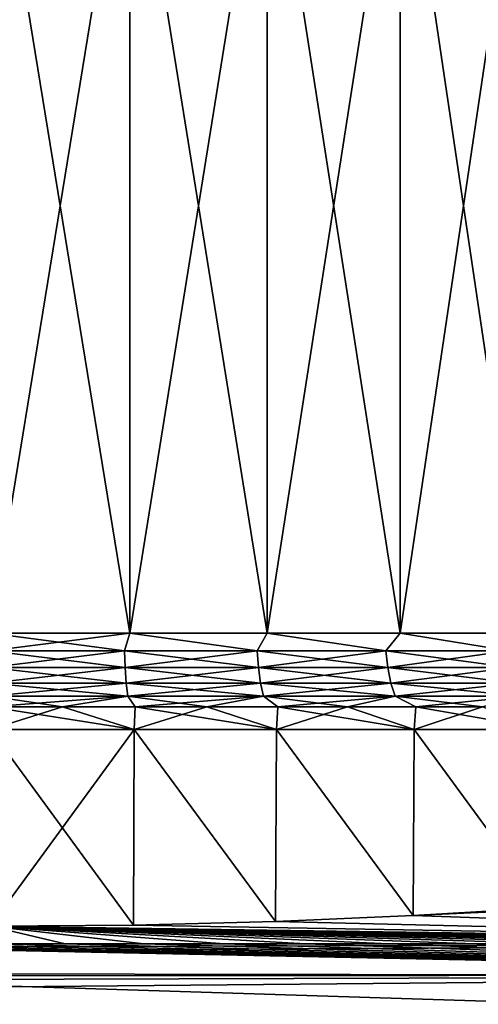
# Model space of a CAD drawing. Header units: metres. Extents: x -90 to 304, y -90 to 74.
# Tile 108 of 256: x 60.28 to 64.59, y 12.47 to 21.73. Entities that reach past the tile are written whole.
import ezdxf

# ---------------------------------------------------------------- set-up
doc = ezdxf.new("R2010")
doc.units = ezdxf.units.M
doc.layers.add('solid_21662050_350', color=7, linetype='CONTINUOUS')

msp = doc.modelspace()

# ---------------------------------------------------------------- linework, layer by layer
at = {"layer": 'solid_21662050_350'}
for points in [[(61.313179, 15.961881, 10.394882), (61.313148, 24, 10.394885), (60, 24, 10.4775)], [(60, 15.961881, 10.4775), (61.313179, 15.961881, 10.394882), (60, 24, 10.4775)], [(60, 15.961881, -10.4775), (60, 24, -10.4775), (61.313148, 24, -10.394885)], [(61.313179, 15.961881, -10.394882), (60, 15.961881, -10.4775), (61.313148, 24, -10.394885)], [(62.605648, 15.961881, 10.148331), (62.605621, 24, 10.148335), (61.313148, 24, 10.394885)], [(61.313179, 15.961881, 10.394882), (62.605648, 15.961881, 10.148331), (61.313148, 24, 10.394885)], [(61.313179, 15.961881, -10.394882), (61.313148, 24, -10.394885), (62.605621, 24, -10.148335)], [(62.605648, 15.961881, -10.148331), (61.313179, 15.961881, -10.394882), (62.605621, 24, -10.148335)], [(63.857025, 15.961881, 9.741734), (63.857021, 24, 9.741732), (62.605621, 24, 10.148335)], [(62.605648, 15.961881, 10.148331), (63.857025, 15.961881, 9.741734), (62.605621, 24, 10.148335)], [(62.605648, 15.961881, -10.148331), (62.605621, 24, -10.148335), (63.857021, 24, -9.741732)], [(63.857025, 15.961881, -9.741734), (62.605648, 15.961881, -10.148331), (63.857021, 24, -9.741732)], [(65.047577, 15.961881, 9.181503), (65.047592, 24, 9.181491), (63.857021, 24, 9.741732)], [(63.857025, 15.961881, 9.741734), (65.047577, 15.961881, 9.181503), (63.857021, 24, 9.741732)], [(63.857025, 15.961881, -9.741734), (63.857021, 24, -9.741732), (65.047592, 24, -9.181491)], [(65.047577, 15.961881, -9.181503), (63.857025, 15.961881, -9.741734), (65.047592, 24, -9.181491)], [(60, 15.795551, -10.494982), (60, 15.961881, -10.4775), (61.313179, 15.961881, -10.394882)], [(60, 15.795551, -10.494982), (61.313179, 15.961881, -10.394882), (61.26503, 15.795551, -10.418462)], [(61.26503, 15.795551, 10.418462), (61.313179, 15.961881, 10.394882), (60, 15.961881, 10.4775)], [(61.26503, 15.795551, 10.418462), (60, 15.961881, 10.4775), (60, 15.795551, 10.494982)], [(61.26503, 15.795551, -10.418462), (61.313179, 15.961881, -10.394882), (62.511612, 15.795551, -10.190017)], [(62.511612, 15.795551, 10.190017), (61.313179, 15.961881, 10.394882), (61.26503, 15.795551, 10.418462)], [(62.511612, 15.795551, -10.190017), (61.313179, 15.961881, -10.394882), (62.605648, 15.961881, -10.148331)], [(62.511612, 15.795551, 10.190017), (62.605648, 15.961881, 10.148331), (61.313179, 15.961881, 10.394882)], [(62.511612, 15.795551, -10.190017), (62.605648, 15.961881, -10.148331), (63.721573, 15.795551, -9.812979)], [(63.721573, 15.795551, 9.812979), (62.605648, 15.961881, 10.148331), (62.511612, 15.795551, 10.190017)], [(63.721573, 15.795551, -9.812979), (62.605648, 15.961881, -10.148331), (63.857025, 15.961881, -9.741734)], [(63.721573, 15.795551, 9.812979), (63.857025, 15.961881, 9.741734), (62.605648, 15.961881, 10.148331)], [(63.721573, 15.795551, -9.812979), (63.857025, 15.961881, -9.741734), (64.877258, 15.795551, -9.292845)], [(64.877258, 15.795551, 9.292845), (63.857025, 15.961881, 9.741734), (63.721573, 15.795551, 9.812979)], [(64.877258, 15.795551, -9.292845), (63.857025, 15.961881, -9.741734), (65.047577, 15.961881, -9.181503)], [(64.877258, 15.795551, 9.292845), (65.047577, 15.961881, 9.181503), (63.857025, 15.961881, 9.741734)], [(60, 15.795551, 10.494982), (60, 15.636338, 10.546732), (61.271267, 15.636338, 10.469834)], [(61.26503, 15.795551, 10.418462), (60, 15.795551, 10.494982), (61.271267, 15.636338, 10.469834)], [(61.26503, 15.795551, -10.418462), (61.271267, 15.636338, -10.469834), (60, 15.636338, -10.546732)], [(60, 15.795551, -10.494982), (61.26503, 15.795551, -10.418462), (60, 15.636338, -10.546732)], [(61.26503, 15.795551, 10.418462), (61.271267, 15.636338, 10.469834), (62.523998, 15.636338, 10.240263)], [(62.511612, 15.795551, 10.190017), (61.26503, 15.795551, 10.418462), (62.523998, 15.636338, 10.240263)], [(61.26503, 15.795551, -10.418462), (62.511612, 15.795551, -10.190017), (61.271267, 15.636338, -10.469834)], [(62.511612, 15.795551, -10.190017), (62.523998, 15.636338, -10.240263), (61.271267, 15.636338, -10.469834)], [(62.511612, 15.795551, 10.190017), (62.523998, 15.636338, 10.240263), (63.739922, 15.636338, 9.861365)], [(63.721573, 15.795551, 9.812979), (62.511612, 15.795551, 10.190017), (63.739922, 15.636338, 9.861365)], [(62.511612, 15.795551, -10.190017), (63.721573, 15.795551, -9.812979), (62.523998, 15.636338, -10.240263)], [(63.721573, 15.795551, -9.812979), (63.739922, 15.636338, -9.861365), (62.523998, 15.636338, -10.240263)], [(63.721573, 15.795551, 9.812979), (63.739922, 15.636338, 9.861365), (64.901314, 15.636338, 9.338667)], [(64.877258, 15.795551, 9.292845), (63.721573, 15.795551, 9.812979), (64.901314, 15.636338, 9.338667)], [(63.721573, 15.795551, -9.812979), (64.877258, 15.795551, -9.292845), (63.739922, 15.636338, -9.861365)], [(64.877258, 15.795551, -9.292845), (64.901314, 15.636338, -9.338667), (63.739922, 15.636338, -9.861365)], [(60, 15.636338, 10.546732), (60, 15.491381, 10.630484), (61.281364, 15.491381, 10.552976)], [(61.271267, 15.636338, 10.469834), (60, 15.636338, 10.546732), (61.281364, 15.491381, 10.552976)], [(61.271267, 15.636338, -10.469834), (61.281364, 15.491381, -10.552976), (60, 15.491381, -10.630484)], [(60, 15.636338, -10.546732), (61.271267, 15.636338, -10.469834), (60, 15.491381, -10.630484)], [(61.271267, 15.636338, 10.469834), (61.281364, 15.491381, 10.552976), (62.544041, 15.491381, 10.321581)], [(62.523998, 15.636338, 10.240263), (61.271267, 15.636338, 10.469834), (62.544041, 15.491381, 10.321581)], [(61.271267, 15.636338, -10.469834), (62.523998, 15.636338, -10.240263), (61.281364, 15.491381, -10.552976)], [(62.523998, 15.636338, -10.240263), (62.544041, 15.491381, -10.321581), (61.281364, 15.491381, -10.552976)], [(62.523998, 15.636338, 10.240263), (62.544041, 15.491381, 10.321581), (63.769623, 15.491381, 9.939674)], [(63.739922, 15.636338, 9.861365), (62.523998, 15.636338, 10.240263), (63.769623, 15.491381, 9.939674)], [(62.523998, 15.636338, -10.240263), (63.739922, 15.636338, -9.861365), (62.544041, 15.491381, -10.321581)], [(63.739922, 15.636338, -9.861365), (63.769623, 15.491381, -9.939674), (62.544041, 15.491381, -10.321581)], [(63.739922, 15.636338, 9.861365), (63.769623, 15.491381, 9.939674), (64.940231, 15.491381, 9.412826)], [(64.901314, 15.636338, 9.338667), (63.739922, 15.636338, 9.861365), (64.940231, 15.491381, 9.412826)], [(63.739922, 15.636338, -9.861365), (64.901314, 15.636338, -9.338667), (63.769623, 15.491381, -9.939674)], [(64.901314, 15.636338, -9.338667), (64.940231, 15.491381, -9.412826), (63.769623, 15.491381, -9.939674)], [(60, 15.491381, 10.630484), (60, 15.367028, 10.742569), (61.294872, 15.367028, 10.664244)], [(61.281364, 15.491381, 10.552976), (60, 15.491381, 10.630484), (61.294872, 15.367028, 10.664244)], [(61.281364, 15.491381, -10.552976), (61.294872, 15.367028, -10.664244), (60, 15.367028, -10.742569)], [(60, 15.491381, -10.630484), (61.281364, 15.491381, -10.552976), (60, 15.367028, -10.742569)], [(61.281364, 15.491381, 10.552976), (61.294872, 15.367028, 10.664244), (62.570866, 15.367028, 10.430409)], [(62.544041, 15.491381, 10.321581), (61.281364, 15.491381, 10.552976), (62.570866, 15.367028, 10.430409)], [(61.281364, 15.491381, -10.552976), (62.544041, 15.491381, -10.321581), (61.294872, 15.367028, -10.664244)], [(62.544041, 15.491381, -10.321581), (62.570866, 15.367028, -10.430409), (61.294872, 15.367028, -10.664244)], [(62.544041, 15.491381, 10.321581), (62.570866, 15.367028, 10.430409), (63.809368, 15.367028, 10.044477)], [(63.769623, 15.491381, 9.939674), (62.544041, 15.491381, 10.321581), (63.809368, 15.367028, 10.044477)], [(62.544041, 15.491381, -10.321581), (63.769623, 15.491381, -9.939674), (62.570866, 15.367028, -10.430409)], [(63.769623, 15.491381, -9.939674), (63.809368, 15.367028, -10.044477), (62.570866, 15.367028, -10.430409)], [(63.769623, 15.491381, 9.939674), (63.809368, 15.367028, 10.044477), (64.992317, 15.367028, 9.512073)], [(64.940231, 15.491381, 9.412826), (63.769623, 15.491381, 9.939674), (64.992317, 15.367028, 9.512073)], [(63.769623, 15.491381, -9.939674), (64.940231, 15.491381, -9.412826), (63.809368, 15.367028, -10.044477)], [(64.940231, 15.491381, -9.412826), (64.992317, 15.367028, -9.512073), (63.809368, 15.367028, -10.044477)], [(60, 15.367028, 10.742569), (60, 15.26906, 10.8775), (60.682976, 15.26906, 10.856037)], [(61.294872, 15.367028, 10.664244), (60, 15.367028, 10.742569), (60.682976, 15.26906, 10.856037)], [(61.294872, 15.367028, -10.664244), (60.68298, 15.26906, -10.856037), (60, 15.26906, -10.8775)], [(60, 15.367028, -10.742569), (61.294872, 15.367028, -10.664244), (60, 15.26906, -10.8775)], [(61.294872, 15.367028, 10.664244), (60.682976, 15.26906, 10.856037), (61.363274, 15.26906, 10.791733)], [(61.294872, 15.367028, -10.664244), (61.363277, 15.26906, -10.791732), (60.68298, 15.26906, -10.856037)], [(61.294872, 15.367028, 10.664244), (61.363274, 15.26906, 10.791733), (62.0382, 15.26906, 10.684837)], [(62.570866, 15.367028, 10.430409), (61.294872, 15.367028, 10.664244), (62.0382, 15.26906, 10.684837)], [(61.294872, 15.367028, -10.664244), (62.570866, 15.367028, -10.430409), (61.363277, 15.26906, -10.791732)], [(62.570866, 15.367028, -10.430409), (62.038204, 15.26906, -10.684836), (61.363277, 15.26906, -10.791732)], [(62.570866, 15.367028, 10.430409), (62.0382, 15.26906, 10.684837), (62.705093, 15.26906, 10.535771)], [(62.570866, 15.367028, -10.430409), (62.705093, 15.26906, -10.535771), (62.038204, 15.26906, -10.684836)], [(62.570866, 15.367028, 10.430409), (62.705093, 15.26906, 10.535771), (63.361305, 15.26906, 10.345125)], [(63.809368, 15.367028, 10.044477), (62.570866, 15.367028, 10.430409), (63.361305, 15.26906, 10.345125)], [(62.570866, 15.367028, -10.430409), (63.809368, 15.367028, -10.044477), (62.705093, 15.26906, -10.535771)], [(63.809368, 15.367028, -10.044477), (63.361309, 15.26906, -10.345125), (62.705093, 15.26906, -10.535771)], [(63.809368, 15.367028, 10.044477), (63.361305, 15.26906, 10.345125), (64.004257, 15.26906, 10.113651)], [(63.809368, 15.367028, -10.044477), (64.004257, 15.26906, -10.113651), (63.361309, 15.26906, -10.345125)], [(63.809368, 15.367028, 10.044477), (64.004257, 15.26906, 10.113651), (64.631393, 15.26906, 9.842264)], [(64.992317, 15.367028, 9.512073), (63.809368, 15.367028, 10.044477), (64.631393, 15.26906, 9.842264)], [(63.809368, 15.367028, -10.044477), (64.992317, 15.367028, -9.512073), (64.004257, 15.26906, -10.113651)], [(64.992317, 15.367028, -9.512073), (64.631401, 15.26906, -9.842263), (64.004257, 15.26906, -10.113651)], [(60, 15.26906, 10.8775), (60, 15.053997, 11.25), (61.356163, 15.053997, 11.16796)], [(60.682976, 15.26906, 10.856037), (60, 15.26906, 10.8775), (61.356163, 15.053997, 11.16796)], [(60.68298, 15.26906, -10.856037), (61.356163, 15.053997, -11.16796), (60, 15.053997, -11.25)], [(60, 15.26906, -10.8775), (60.68298, 15.26906, -10.856037), (60, 15.053997, -11.25)], [(61.363274, 15.26906, 10.791733), (60.682976, 15.26906, 10.856037), (61.356163, 15.053997, 11.16796)], [(60.68298, 15.26906, -10.856037), (61.363277, 15.26906, -10.791732), (61.356163, 15.053997, -11.16796)], [(61.363274, 15.26906, 10.791733), (61.356163, 15.053997, 11.16796), (62.692394, 15.053997, 10.923072)], [(62.038204, 15.26906, -10.684836), (62.692394, 15.053997, -10.923072), (61.356163, 15.053997, -11.16796)], [(61.363277, 15.26906, -10.791732), (62.038204, 15.26906, -10.684836), (61.356163, 15.053997, -11.16796)], [(62.0382, 15.26906, 10.684837), (61.363274, 15.26906, 10.791733), (62.692394, 15.053997, 10.923072)], [(62.705093, 15.26906, 10.535771), (62.0382, 15.26906, 10.684837), (62.692394, 15.053997, 10.923072)], [(62.038204, 15.26906, -10.684836), (62.705093, 15.26906, -10.535771), (62.692394, 15.053997, -10.923072)], [(62.705093, 15.26906, 10.535771), (62.692394, 15.053997, 10.923072), (63.989311, 15.053997, 10.51893)], [(63.361309, 15.26906, -10.345125), (63.989311, 15.053997, -10.51893), (62.692394, 15.053997, -10.923072)], [(62.705093, 15.26906, -10.535771), (63.361309, 15.26906, -10.345125), (62.692394, 15.053997, -10.923072)], [(63.361305, 15.26906, 10.345125), (62.705093, 15.26906, 10.535771), (63.989311, 15.053997, 10.51893)], [(64.004257, 15.26906, 10.113651), (63.361305, 15.26906, 10.345125), (63.989311, 15.053997, 10.51893)], [(63.361309, 15.26906, -10.345125), (64.004257, 15.26906, -10.113651), (63.989311, 15.053997, -10.51893)], [(64.004257, 15.26906, 10.113651), (63.989311, 15.053997, 10.51893), (65.228058, 15.053997, 9.961422)], [(64.631401, 15.26906, -9.842263), (65.228058, 15.053997, -9.961422), (63.989311, 15.053997, -10.51893)], [(64.004257, 15.26906, -10.113651), (64.631401, 15.26906, -9.842263), (63.989311, 15.053997, -10.51893)], [(64.631393, 15.26906, 9.842264), (64.004257, 15.26906, 10.113651), (65.228058, 15.053997, 9.961422)], [(60, 15.053997, 11.25), (60, 13.205034, 11.25), (61.35054, 13.216548, 11.168641)], [(61.356163, 15.053997, 11.16796), (60, 15.053997, 11.25), (61.35054, 13.216548, 11.168641)], [(61.356163, 15.053997, -11.16796), (61.350529, 13.216548, -11.168642), (60, 13.205034, -11.25)], [(60, 15.053997, -11.25), (61.356163, 15.053997, -11.16796), (60, 13.205034, -11.25)], [(61.356163, 15.053997, -11.16796), (62.682751, 13.250455, -10.925445), (61.350529, 13.216548, -11.168642)], [(61.356163, 15.053997, 11.16796), (61.35054, 13.216548, 11.168641), (62.682766, 13.250456, 10.925442)], [(62.692394, 15.053997, 10.923072), (61.356163, 15.053997, 11.16796), (62.682766, 13.250456, 10.925442)], [(61.356163, 15.053997, -11.16796), (62.692394, 15.053997, -10.923072), (62.682751, 13.250455, -10.925445)], [(62.692394, 15.053997, -10.923072), (63.978161, 13.304875, -10.523152), (62.682751, 13.250455, -10.925445)], [(62.692394, 15.053997, 10.923072), (62.682766, 13.250456, 10.925442), (63.978176, 13.304876, 10.523147)], [(63.989311, 15.053997, 10.51893), (62.692394, 15.053997, 10.923072), (63.978176, 13.304876, 10.523147)], [(62.692394, 15.053997, -10.923072), (63.989311, 15.053997, -10.51893), (63.978161, 13.304875, -10.523152)], [(63.989311, 15.053997, -10.51893), (65.218132, 13.376737, -9.966625), (63.978161, 13.304875, -10.523152)], [(63.989311, 15.053997, 10.51893), (63.978176, 13.304876, 10.523147), (65.21814, 13.376738, 9.966619)], [(65.228058, 15.053997, 9.961422), (63.989311, 15.053997, 10.51893), (65.21814, 13.376738, 9.966619)], [(63.989311, 15.053997, -10.51893), (65.228058, 15.053997, -9.961422), (65.218132, 13.376737, -9.966625)], [(63.978176, 13.304876, 10.523147), (71.5, 13.040526, 12.352942), (71.5, 13.654146, 7.430811)], [(65.21814, 13.376738, 9.966619), (63.978176, 13.304876, 10.523147), (71.5, 13.654146, 7.430811)], [(63.978161, 13.304875, -10.523152), (65.218132, 13.376737, -9.966625), (71.5, 13.040526, -12.352942)], [(61.350529, 13.216548, -11.168642), (62.682751, 13.250455, -10.925445), (71.5, 13.040526, -12.352942)], [(62.682766, 13.250456, 10.925442), (61.35054, 13.216548, 11.168641), (71.5, 13.040526, 12.352942)], [(62.682751, 13.250455, -10.925445), (63.978161, 13.304875, -10.523152), (71.5, 13.040526, -12.352942)], [(63.978176, 13.304876, 10.523147), (62.682766, 13.250456, 10.925442), (71.5, 13.040526, 12.352942)], [(60, 13.205034, 11.25), (28.332397, 13.040526, 12.352942), (71.5, 13.040526, 12.352942)], [(60, 13.205034, -11.25), (60.706463, 13.040526, -12.352942), (59.979954, 13.040526, -12.352942)], [(61.35054, 13.216548, 11.168641), (60, 13.205034, 11.25), (71.5, 13.040526, 12.352942)], [(60, 13.205034, -11.25), (61.350529, 13.216548, -11.168642), (71.5, 13.040526, -12.352942)], [(60, 13.205034, -11.25), (71.5, 13.040526, -12.352942), (70.574631, 13.040526, -12.352942)], [(60, 13.205034, -11.25), (61.446999, 13.040526, -12.352942), (60.706463, 13.040526, -12.352942)], [(60, 13.205034, -11.25), (62.201839, 13.040526, -12.352942), (61.446999, 13.040526, -12.352942)], [(60, 13.205034, -11.25), (62.970314, 13.040526, -12.352942), (62.201839, 13.040526, -12.352942)], [(60, 13.205034, -11.25), (63.753147, 13.040526, -12.352942), (62.970314, 13.040526, -12.352942)], [(60, 13.205034, -11.25), (64.551155, 13.040526, -12.352942), (63.753147, 13.040526, -12.352942)], [(60, 13.205034, -11.25), (65.364456, 13.040526, -12.352942), (64.551155, 13.040526, -12.352942)], [(60, 13.205034, -11.25), (66.192467, 13.040526, -12.352942), (65.364456, 13.040526, -12.352942)], [(60, 13.205034, -11.25), (67.036003, 13.040526, -12.352942), (66.192467, 13.040526, -12.352942)], [(60, 13.205034, -11.25), (67.895943, 13.040526, -12.352942), (67.036003, 13.040526, -12.352942)], [(60, 13.205034, -11.25), (68.772598, 13.040526, -12.352942), (67.895943, 13.040526, -12.352942)], [(60, 13.205034, -11.25), (69.665497, 13.040526, -12.352942), (68.772598, 13.040526, -12.352942)], [(60, 13.205034, -11.25), (70.574631, 13.040526, -12.352942), (69.665497, 13.040526, -12.352942)], [(28.580818, 12.94118, 12.904004), (71.5, 13.040526, 12.352942), (28.332397, 13.040526, 12.352942)], [(28.580818, 12.94118, 12.904004), (28.913357, 12.80512, 13.493319), (71.5, 13.040526, 12.352942)], [(71.5, 12.740004, 13.735601), (71.5, 13.040526, 12.352942), (28.913357, 12.80512, 13.493319)], [(71.5, 12.743814, -13.721967), (57.125317, 13.040526, -12.352942), (57.204708, 13.040526, -12.352942)], [(71.5, 12.743814, -13.721967), (57.125946, 12.740004, -13.735601), (57.125317, 13.040526, -12.352942)], [(71.5, 12.743814, -13.721967), (57.204708, 13.040526, -12.352942), (57.878944, 13.040526, -12.352942)], [(71.5, 12.743814, -13.721967), (57.878944, 13.040526, -12.352942), (58.566154, 13.040526, -12.352942)], [(71.5, 12.743814, -13.721967), (58.566154, 13.040526, -12.352942), (59.266716, 13.040526, -12.352942)], [(71.5, 12.743814, -13.721967), (59.266716, 13.040526, -12.352942), (59.979954, 13.040526, -12.352942)], [(71.5, 12.743814, -13.721967), (59.979954, 13.040526, -12.352942), (60.706463, 13.040526, -12.352942)], [(71.5, 12.743814, -13.721967), (60.706463, 13.040526, -12.352942), (61.446999, 13.040526, -12.352942)], [(71.5, 12.743814, -13.721967), (61.446999, 13.040526, -12.352942), (62.201839, 13.040526, -12.352942)], [(71.5, 12.743814, -13.721967), (62.201839, 13.040526, -12.352942), (62.970314, 13.040526, -12.352942)], [(71.5, 12.743814, -13.721967), (62.970314, 13.040526, -12.352942), (63.753147, 13.040526, -12.352942)], [(71.5, 12.743814, -13.721967), (63.753147, 13.040526, -12.352942), (64.551155, 13.040526, -12.352942)], [(71.5, 12.743814, -13.721967), (64.551155, 13.040526, -12.352942), (65.364456, 13.040526, -12.352942)], [(71.5, 12.740004, 13.735601), (28.913357, 12.80512, 13.493319), (29.358606, 12.61742, 14.145152)], [(71.5, 12.740004, 13.735601), (29.358606, 12.61742, 14.145152), (29.947939, 12.358655, 14.874595)], [(71.5, 12.278282, 15.074586), (71.5, 12.740004, 13.735601), (29.947939, 12.358655, 14.874595)], [(71.5, 12.743814, -13.721967), (71.5, 12.283671, -15.061495), (57.125946, 12.740004, -13.735601)], [(71.5, 12.283671, -15.061495), (57.125946, 12.278822, -15.073277), (57.125946, 12.740004, -13.735601)]]:
    msp.add_3dface(points, dxfattribs=at)

doc.saveas('drawing.dxf')
